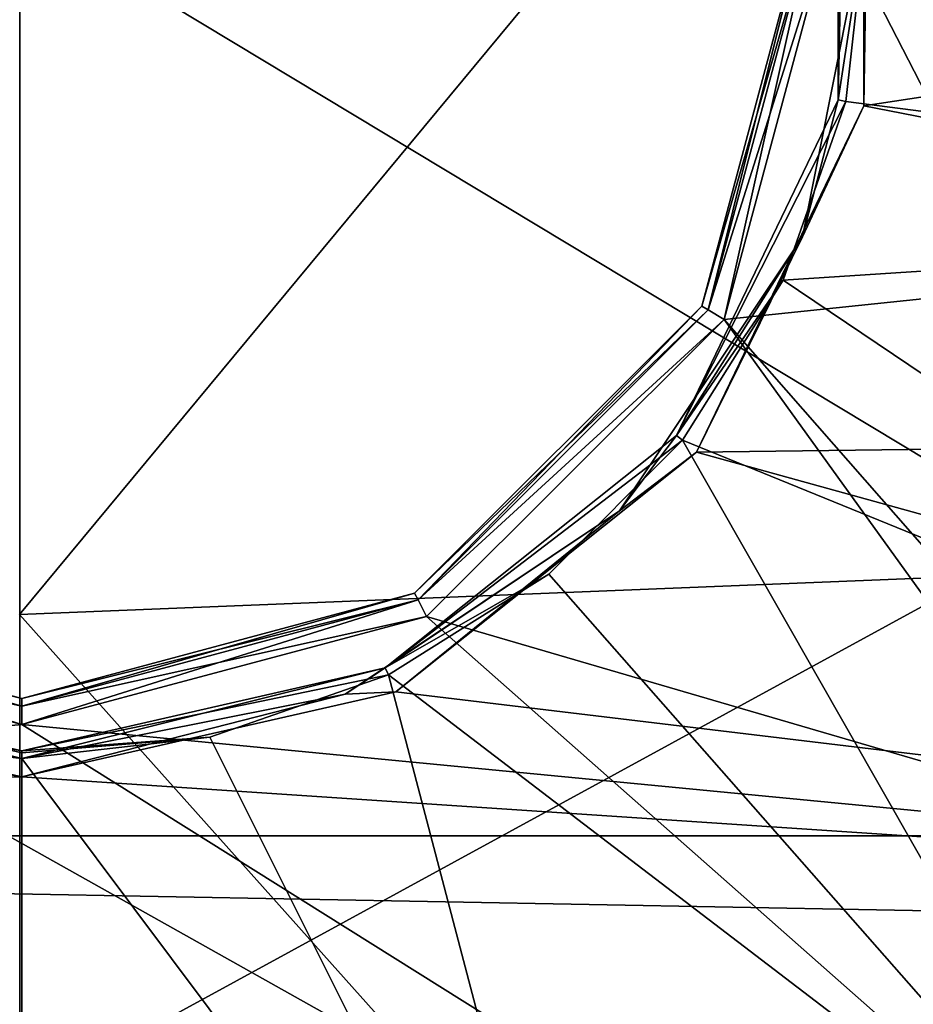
# Model space of a CAD drawing. Extents: x -252 to 252, y -10 to 1339.
# Tile 46 of 256: x -0.01 to 3.41, y 77.33 to 81.09. Entities that reach past the tile are written whole.
import ezdxf

# ---------------------------------------------------------------- set-up
doc = ezdxf.new("R2010")
doc.units = 0
doc.header["$LTSCALE"] = 52.148148
for name, color, linetype in [('199', 7, 'CONTINUOUS'), ('202', 7, 'CONTINUOUS'), ('349', 7, 'CONTINUOUS'), ('353', 7, 'CONTINUOUS'), ('373', 7, 'CONTINUOUS'), ('374', 7, 'CONTINUOUS'), ('375', 7, 'CONTINUOUS'), ('376', 7, 'CONTINUOUS'), ('3774', 7, 'CONTINUOUS'), ('3778', 7, 'CONTINUOUS'), ('3779', 7, 'CONTINUOUS'), ('3780', 7, 'CONTINUOUS'), ('3781', 7, 'CONTINUOUS'), ('3808', 7, 'CONTINUOUS'), ('3809', 7, 'CONTINUOUS'), ('3810', 7, 'CONTINUOUS'), ('3811', 7, 'CONTINUOUS'), ('414', 7, 'CONTINUOUS'), ('415', 7, 'CONTINUOUS'), ('530', 7, 'CONTINUOUS'), ('532', 7, 'CONTINUOUS'), ('534', 7, 'CONTINUOUS'), ('535', 7, 'CONTINUOUS')]:
    doc.layers.add(name, color=color, linetype=linetype)

msp = doc.modelspace()

# ---------------------------------------------------------------- linework, layer by layer
at = {"layer": '199', "color": 7, "linetype": 'CONTINUOUS'}
for points in [[(-0.0084, 78.8203, 17.9291), (4.2912, 84.0064, 17.5664), (-0.0084, 84.1796, 17.9291), (-0.0084, 78.8203, 17.9291)], [(4.2912, 78.9942, 17.5665), (4.2912, 84.0064, 17.5664), (-0.0084, 78.8203, 17.9291), (4.2912, 78.9942, 17.5665)], [(4.2912, 74.0069, 17.0674), (4.2912, 78.9942, 17.5665), (-0.0084, 78.8203, 17.9291), (4.2912, 74.0069, 17.0674)], [(-0.0084, 73.491, 17.3627), (4.2912, 74.0069, 17.0674), (-0.0084, 78.8203, 17.9291), (-0.0084, 73.491, 17.3627)]]:
    msp.add_3dface(points, dxfattribs=at)
at = {"layer": '202', "color": 7, "linetype": 'CONTINUOUS'}
for points in [[(-3.9518, 83.8751, 16.6152), (-0.0075, 81.5, 17), (-3.9518, 79.1493, 16.6164), (-3.9518, 83.8751, 16.6152)], [(3.9369, 83.8498, 16.6189), (3.9369, 79.1233, 16.6176), (-0.0075, 81.5, 17), (3.9369, 83.8498, 16.6189)], [(-0.0075, 81.5, 17), (-0.0075, 76.9684, 16.7927), (-3.9518, 79.1493, 16.6164), (-0.0075, 81.5, 17)], [(-0.0075, 81.5, 17), (3.9369, 79.1233, 16.6176), (-0.0075, 76.9684, 16.7927), (-0.0075, 81.5, 17)], [(-3.9518, 79.1493, 16.6164), (-0.0075, 76.9684, 16.7927), (-3.9518, 74.4451, 16.1652), (-3.9518, 79.1493, 16.6164)], [(3.9369, 79.1233, 16.6176), (3.9369, 74.4186, 16.1638), (-0.0075, 76.9684, 16.7927), (3.9369, 79.1233, 16.6176)]]:
    msp.add_3dface(points, dxfattribs=at)
at = {"layer": '349', "color": 7, "linetype": 'CONTINUOUS'}
for points in [[(6.9326, 74.0549, 0.5), (6.9326, 88.9451, 0.5), (2.6837, 83.0513, 0.5), (6.9326, 74.0549, 0.5)], [(3.1, 81.4999, 0.5), (6.9326, 74.0549, 0.5), (2.6837, 83.0513, 0.5), (3.1, 81.4999, 0.5)], [(2.6836, 79.9485, 0.5), (6.9326, 74.0549, 0.5), (3.1, 81.4999, 0.5), (2.6836, 79.9485, 0.5)], [(1.5459, 78.8131, 0.5), (6.9326, 74.0549, 0.5), (2.6836, 79.9485, 0.5), (1.5459, 78.8131, 0.5)], [(-6.9326, 74.0549, 0.5), (6.9326, 74.0549, 0.5), (-1.5461, 78.8132, 0.5), (-6.9326, 74.0549, 0.5)], [(-1.5461, 78.8132, 0.5), (6.9326, 74.0549, 0.5), (0, 78.4, 0.5), (-1.5461, 78.8132, 0.5)], [(0, 78.4, 0.5), (6.9326, 74.0549, 0.5), (1.5459, 78.8131, 0.5), (0, 78.4, 0.5)]]:
    msp.add_3dface(points, dxfattribs=at)
at = {"layer": '353', "color": 7, "linetype": 'CONTINUOUS'}
for points in [[(5.5082, 82.7578, -11), (5.5082, 80.2423, -11), (3.1, 81.5001, -11), (5.5082, 82.7578, -11)], [(3.1, 81.5001, -11), (5.5082, 80.2423, -11), (2.6837, 79.9487, -11), (3.1, 81.5001, -11)], [(5.5082, 80.2423, -11), (4.4152, 77.9749, -11), (2.6837, 79.9487, -11), (5.5082, 80.2423, -11)], [(2.6837, 79.9487, -11), (4.4152, 77.9749, -11), (1.5461, 78.8132, -11), (2.6837, 79.9487, -11)], [(0, 78.4, -11), (-4.4152, 77.9749, -11), (-1.546, 78.8131, -11), (0, 78.4, -11)], [(1.5461, 78.8132, -11), (4.4152, 77.9749, -11), (0, 78.4, -11), (1.5461, 78.8132, -11)], [(4.4152, 77.9749, -11), (-4.4152, 77.9749, -11), (0, 78.4, -11), (4.4152, 77.9749, -11)], [(-2.4459, 76.407, -11), (-4.4152, 77.9749, -11), (2.446, 76.407, -11), (-2.4459, 76.407, -11)], [(2.446, 76.407, -11), (-4.4152, 77.9749, -11), (4.4152, 77.9749, -11), (2.446, 76.407, -11)]]:
    msp.add_3dface(points, dxfattribs=at)
at = {"layer": '373', "color": 7, "linetype": 'CONTINUOUS'}
for points in [[(3, 81.5, 0.4), (2.5981, 80, -10.9), (2.5981, 80, 0.4), (3, 81.5, 0.4)], [(3, 81.5, -10.9), (2.5981, 80, -10.9), (3, 81.5, 0.4), (3, 81.5, -10.9)], [(2.5981, 80, 0.4), (1.5, 78.9019, -10.9), (1.5, 78.9019, 0.4), (2.5981, 80, 0.4)], [(2.5981, 80, -10.9), (1.5, 78.9019, -10.9), (2.5981, 80, 0.4), (2.5981, 80, -10.9)], [(1.5, 78.9019, -10.9), (0, 78.5, -10.9), (1.5, 78.9019, 0.4), (1.5, 78.9019, -10.9)], [(1.5, 78.9019, 0.4), (0, 78.5, -10.9), (0, 78.5, 0.4), (1.5, 78.9019, 0.4)]]:
    msp.add_3dface(points, dxfattribs=at)
at = {"layer": '374', "color": 7, "linetype": 'CONTINUOUS'}
for points in [[(0, 78.5, 0.4), (-1.5, 78.9019, -10.9), (-1.5, 78.9019, 0.4), (0, 78.5, 0.4)], [(0, 78.5, 0.4), (0, 78.5, -10.9), (-1.5, 78.9019, -10.9), (0, 78.5, 0.4)]]:
    msp.add_3dface(points, dxfattribs=at)
at = {"layer": '375', "color": 7, "linetype": 'CONTINUOUS'}
msp.add_3dface([(4.5719, 77.8506, -15), (4.7018, 76.7973, -15), (2.5334, 76.2271, -15), (4.5719, 77.8506, -15)], dxfattribs=at)
at = {"layer": '376', "color": 7, "linetype": 'CONTINUOUS'}
for points in [[(4.4955, 77.9149, -14.9), (2.4948, 76.3194, -14.9), (4.4955, 77.9149, -11.1), (4.4955, 77.9149, -14.9)], [(4.4955, 77.9149, -11.1), (2.4948, 76.3194, -14.9), (2.4948, 76.3194, -11.1), (4.4955, 77.9149, -11.1)]]:
    msp.add_3dface(points, dxfattribs=at)
at = {"layer": '3774', "color": 7, "linetype": 'CONTINUOUS'}
for points in [[(3.2172, 82.2346, 8), (9.6438, 81.7451, 8), (3.2172, 80.7654, 8), (3.2172, 82.2346, 8)], [(9.6438, 81.7451, 8), (9.5605, 79.5289, 8), (3.2172, 80.7654, 8), (9.6438, 81.7451, 8)], [(3.2172, 80.7654, 8), (9.5605, 79.5289, 8), (2.5788, 79.4411, 8), (3.2172, 80.7654, 8)], [(0, 78.2, 8), (-9.5903, 79.9006, 8), (-1.4286, 78.5253, 8), (0, 78.2, 8)], [(-9.3635, 77.9269, 8), (-9.5903, 79.9006, 8), (0, 78.2, 8), (-9.3635, 77.9269, 8)], [(9.5605, 79.5289, 8), (9.3054, 77.5797, 8), (2.5788, 79.4411, 8), (9.5605, 79.5289, 8)], [(2.5788, 79.4411, 8), (9.3054, 77.5797, 8), (1.4286, 78.5253, 8), (2.5788, 79.4411, 8)], [(1.4286, 78.5253, 8), (9.3054, 77.5797, 8), (0, 78.2, 8), (1.4286, 78.5253, 8)], [(9.3054, 77.5797, 8), (-9.3635, 77.9269, 8), (0, 78.2, 8), (9.3054, 77.5797, 8)], [(-9.0258, 76.2524, 8), (-9.3635, 77.9269, 8), (9.3054, 77.5797, 8), (-9.0258, 76.2524, 8)], [(8.9474, 75.9426, 8), (-9.0258, 76.2524, 8), (9.3054, 77.5797, 8), (8.9474, 75.9426, 8)]]:
    msp.add_3dface(points, dxfattribs=at)
at = {"layer": '3778', "color": 7, "linetype": 'CONTINUOUS'}
for points in [[(3.1198, 80.7879, 9.9386), (3.1198, 82.2121, 9.9386), (3.1198, 80.7879, 8.1), (3.1198, 80.7879, 9.9386)], [(3.1198, 80.7879, 8.1), (3.1198, 82.2121, 9.9386), (3.1198, 82.2121, 8.1), (3.1198, 80.7879, 8.1)], [(2.5019, 79.5048, 9.9386), (3.1198, 80.7879, 9.9386), (2.5019, 79.5048, 8.1), (2.5019, 79.5048, 9.9386)], [(2.5019, 79.5048, 8.1), (3.1198, 80.7879, 9.9386), (3.1198, 80.7879, 8.1), (2.5019, 79.5048, 8.1)], [(1.3884, 78.6169, 9.9386), (2.5019, 79.5048, 9.9386), (1.3884, 78.6169, 8.1), (1.3884, 78.6169, 9.9386)], [(1.3884, 78.6169, 8.1), (2.5019, 79.5048, 9.9386), (2.5019, 79.5048, 8.1), (1.3884, 78.6169, 8.1)], [(0, 78.3, 9.9386), (1.3884, 78.6169, 9.9386), (0, 78.3, 8.1), (0, 78.3, 9.9386)], [(0, 78.3, 8.1), (1.3884, 78.6169, 9.9386), (1.3884, 78.6169, 8.1), (0, 78.3, 8.1)]]:
    msp.add_3dface(points, dxfattribs=at)
at = {"layer": '3779', "color": 7, "linetype": 'CONTINUOUS'}
for points in [[(6.5891, 80.3382, 13.4707), (6.5891, 82.6618, 13.4707), (3.2293, 81.5, 10.0093), (6.5891, 80.3382, 13.4707)], [(3.1483, 80.7814, 10.0093), (6.5891, 80.3382, 13.4707), (3.2293, 81.5, 10.0093), (3.1483, 80.7814, 10.0093)], [(2.9095, 80.0989, 10.0093), (6.5891, 80.3382, 13.4707), (3.1483, 80.7814, 10.0093), (2.9095, 80.0989, 10.0093)], [(5.7943, 78.1546, 13.4707), (6.5891, 80.3382, 13.4707), (2.9095, 80.0989, 10.0093), (5.7943, 78.1546, 13.4707)], [(2.5248, 79.4866, 10.0093), (5.7943, 78.1546, 13.4707), (2.9095, 80.0989, 10.0093), (2.5248, 79.4866, 10.0093)], [(2.0134, 78.9752, 10.0093), (4.3007, 76.3746, 13.4707), (2.5248, 79.4866, 10.0093), (2.0134, 78.9752, 10.0093)], [(4.3007, 76.3746, 13.4707), (5.7943, 78.1546, 13.4707), (2.5248, 79.4866, 10.0093), (4.3007, 76.3746, 13.4707)], [(1.4011, 78.5905, 10.0093), (4.3007, 76.3746, 13.4707), (2.0134, 78.9752, 10.0093), (1.4011, 78.5905, 10.0093)], [(0.7186, 78.3517, 10.0093), (2.2884, 75.2128, 13.4707), (1.4011, 78.5905, 10.0093), (0.7186, 78.3517, 10.0093)], [(2.2884, 75.2128, 13.4707), (4.3007, 76.3746, 13.4707), (1.4011, 78.5905, 10.0093), (2.2884, 75.2128, 13.4707)], [(0, 78.2707, 10.0093), (2.2884, 75.2128, 13.4707), (0.7186, 78.3517, 10.0093), (0, 78.2707, 10.0093)], [(0, 74.8093, 13.4707), (2.2884, 75.2128, 13.4707), (0, 78.2707, 10.0093), (0, 74.8093, 13.4707)]]:
    msp.add_3dface(points, dxfattribs=at)
at = {"layer": '3780', "color": 7, "linetype": 'CONTINUOUS'}
for points in [[(0, 78.3, 9.9386), (0, 78.3, 8.1), (-1.3884, 78.6169, 8.1), (0, 78.3, 9.9386)], [(-1.3884, 78.6169, 9.9386), (0, 78.3, 9.9386), (-1.3884, 78.6169, 8.1), (-1.3884, 78.6169, 9.9386)]]:
    msp.add_3dface(points, dxfattribs=at)
at = {"layer": '3781', "color": 7, "linetype": 'CONTINUOUS'}
for points in [[(-2.2884, 75.2128, 13.4707), (0, 74.8093, 13.4707), (-0.7186, 78.3517, 10.0093), (-2.2884, 75.2128, 13.4707)], [(0, 74.8093, 13.4707), (0, 78.2707, 10.0093), (-0.7186, 78.3517, 10.0093), (0, 74.8093, 13.4707)]]:
    msp.add_3dface(points, dxfattribs=at)
at = {"layer": '3808', "color": 7, "linetype": 'CONTINUOUS'}
for points in [[(3.1198, 80.7879, 9.9386), (3.2293, 81.5, 10.0093), (3.1483, 82.2186, 10.0093), (3.1198, 80.7879, 9.9386)], [(3.1198, 82.2121, 9.9386), (3.1198, 80.7879, 9.9386), (3.1483, 82.2186, 10.0093), (3.1198, 82.2121, 9.9386)], [(3.1198, 80.7879, 9.9386), (3.1483, 80.7814, 10.0093), (3.2293, 81.5, 10.0093), (3.1198, 80.7879, 9.9386)], [(3.1198, 80.7879, 9.9386), (2.5019, 79.5048, 9.9386), (3.1483, 80.7814, 10.0093), (3.1198, 80.7879, 9.9386)], [(2.5019, 79.5048, 9.9386), (2.9095, 80.0989, 10.0093), (3.1483, 80.7814, 10.0093), (2.5019, 79.5048, 9.9386)], [(2.5019, 79.5048, 9.9386), (2.5248, 79.4866, 10.0093), (2.9095, 80.0989, 10.0093), (2.5019, 79.5048, 9.9386)], [(2.5019, 79.5048, 9.9386), (1.3884, 78.6169, 9.9386), (2.5248, 79.4866, 10.0093), (2.5019, 79.5048, 9.9386)], [(1.3884, 78.6169, 9.9386), (2.0134, 78.9752, 10.0093), (2.5248, 79.4866, 10.0093), (1.3884, 78.6169, 9.9386)], [(1.3884, 78.6169, 9.9386), (1.4011, 78.5905, 10.0093), (2.0134, 78.9752, 10.0093), (1.3884, 78.6169, 9.9386)], [(1.3884, 78.6169, 9.9386), (0, 78.3, 9.9386), (1.4011, 78.5905, 10.0093), (1.3884, 78.6169, 9.9386)], [(0, 78.3, 9.9386), (0.7186, 78.3517, 10.0093), (1.4011, 78.5905, 10.0093), (0, 78.3, 9.9386)], [(0, 78.2707, 10.0093), (0.7186, 78.3517, 10.0093), (0, 78.2924, 9.9768), (0, 78.2707, 10.0093)], [(0.7186, 78.3517, 10.0093), (0, 78.3, 9.9386), (0, 78.2924, 9.9768), (0.7186, 78.3517, 10.0093)]]:
    msp.add_3dface(points, dxfattribs=at)
at = {"layer": '3809', "color": 7, "linetype": 'CONTINUOUS'}
for points in [[(-1.3884, 78.6169, 9.9386), (0, 78.2707, 10.0093), (0, 78.2924, 9.9768), (-1.3884, 78.6169, 9.9386)], [(0, 78.2707, 10.0093), (-1.3884, 78.6169, 9.9386), (-0.7186, 78.3517, 10.0093), (0, 78.2707, 10.0093)], [(0, 78.3, 9.9386), (-1.3884, 78.6169, 9.9386), (0, 78.2924, 9.9768), (0, 78.3, 9.9386)]]:
    msp.add_3dface(points, dxfattribs=at)
at = {"layer": '3810', "color": 7, "linetype": 'CONTINUOUS'}
for points in [[(3.2172, 82.2346, 8), (3.2172, 80.7654, 8), (3.2293, 81.5, 8.0293), (3.2172, 82.2346, 8)], [(3.1198, 80.7879, 8.1), (3.1198, 82.2121, 8.1), (3.2293, 81.5, 8.0293), (3.1198, 80.7879, 8.1)], [(3.2293, 81.5, 8.0293), (3.2172, 80.7654, 8), (2.9835, 80.2642, 8.0293), (3.2293, 81.5, 8.0293)], [(3.1198, 80.7879, 8.1), (3.2293, 81.5, 8.0293), (2.9835, 80.2642, 8.0293), (3.1198, 80.7879, 8.1)], [(2.5019, 79.5048, 8.1), (3.1198, 80.7879, 8.1), (2.9835, 80.2642, 8.0293), (2.5019, 79.5048, 8.1)], [(3.2172, 80.7654, 8), (2.5788, 79.4411, 8), (2.9835, 80.2642, 8.0293), (3.2172, 80.7654, 8)], [(2.9835, 80.2642, 8.0293), (2.5788, 79.4411, 8), (2.2835, 79.2165, 8.0293), (2.9835, 80.2642, 8.0293)], [(2.5019, 79.5048, 8.1), (2.9835, 80.2642, 8.0293), (2.2835, 79.2165, 8.0293), (2.5019, 79.5048, 8.1)], [(1.3884, 78.6169, 8.1), (2.5019, 79.5048, 8.1), (2.2835, 79.2165, 8.0293), (1.3884, 78.6169, 8.1)], [(2.5788, 79.4411, 8), (1.4286, 78.5253, 8), (2.2835, 79.2165, 8.0293), (2.5788, 79.4411, 8)], [(2.2835, 79.2165, 8.0293), (1.4286, 78.5253, 8), (1.2358, 78.5165, 8.0293), (2.2835, 79.2165, 8.0293)], [(1.3884, 78.6169, 8.1), (2.2835, 79.2165, 8.0293), (1.2358, 78.5165, 8.0293), (1.3884, 78.6169, 8.1)], [(0, 78.2707, 8.0293), (1.3884, 78.6169, 8.1), (1.2358, 78.5165, 8.0293), (0, 78.2707, 8.0293)], [(0, 78.3, 8.1), (1.3884, 78.6169, 8.1), (0, 78.2707, 8.0293), (0, 78.3, 8.1)], [(1.4286, 78.5253, 8), (0, 78.2, 8), (1.2358, 78.5165, 8.0293), (1.4286, 78.5253, 8)], [(0, 78.2, 8), (0, 78.2707, 8.0293), (1.2358, 78.5165, 8.0293), (0, 78.2, 8)]]:
    msp.add_3dface(points, dxfattribs=at)
at = {"layer": '3811', "color": 7, "linetype": 'CONTINUOUS'}
for points in [[(-1.3884, 78.6169, 8.1), (0, 78.3, 8.1), (-1.2358, 78.5165, 8.0293), (-1.3884, 78.6169, 8.1)], [(0, 78.2707, 8.0293), (-1.4286, 78.5253, 8), (-1.2358, 78.5165, 8.0293), (0, 78.2707, 8.0293)], [(0, 78.2, 8), (-1.4286, 78.5253, 8), (0, 78.2707, 8.0293), (0, 78.2, 8)], [(0, 78.3, 8.1), (0, 78.2707, 8.0293), (-1.2358, 78.5165, 8.0293), (0, 78.3, 8.1)]]:
    msp.add_3dface(points, dxfattribs=at)
at = {"layer": '414', "color": 7, "linetype": 'CONTINUOUS'}
for points in [[(-1.5, 78.9019, 0.4), (-1.5146, 78.8766, 0.4707), (0, 78.4707, 0.4707), (-1.5, 78.9019, 0.4)], [(0, 78.5, 0.4), (-1.5, 78.9019, 0.4), (0, 78.4707, 0.4707), (0, 78.5, 0.4)], [(-1.5461, 78.8132, 0.5), (0, 78.4, 0.5), (-1.5146, 78.8766, 0.4707), (-1.5461, 78.8132, 0.5)], [(-1.5146, 78.8766, 0.4707), (0, 78.4, 0.5), (0, 78.4707, 0.4707), (-1.5146, 78.8766, 0.4707)]]:
    msp.add_3dface(points, dxfattribs=at)
at = {"layer": '415', "color": 7, "linetype": 'CONTINUOUS'}
for points in [[(3, 81.5, 0.4), (2.5981, 80, 0.4), (3.0293, 81.5, 0.4707), (3, 81.5, 0.4)], [(2.5981, 80, 0.4), (2.6234, 79.9854, 0.4707), (3.0293, 81.5, 0.4707), (2.5981, 80, 0.4)], [(2.6234, 79.9854, 0.4707), (3.1, 81.4999, 0.5), (3.0293, 81.5, 0.4707), (2.6234, 79.9854, 0.4707)], [(2.6836, 79.9485, 0.5), (3.1, 81.4999, 0.5), (2.6234, 79.9854, 0.4707), (2.6836, 79.9485, 0.5)], [(2.5981, 80, 0.4), (1.5, 78.9019, 0.4), (2.6234, 79.9854, 0.4707), (2.5981, 80, 0.4)], [(1.5, 78.9019, 0.4), (1.5146, 78.8766, 0.4707), (2.6234, 79.9854, 0.4707), (1.5, 78.9019, 0.4)], [(1.5146, 78.8766, 0.4707), (2.6836, 79.9485, 0.5), (2.6234, 79.9854, 0.4707), (1.5146, 78.8766, 0.4707)], [(1.5459, 78.8131, 0.5), (2.6836, 79.9485, 0.5), (1.5146, 78.8766, 0.4707), (1.5459, 78.8131, 0.5)], [(1.5, 78.9019, 0.4), (0, 78.5, 0.4), (1.5146, 78.8766, 0.4707), (1.5, 78.9019, 0.4)], [(0, 78.5, 0.4), (0, 78.4707, 0.4707), (1.5146, 78.8766, 0.4707), (0, 78.5, 0.4)], [(0, 78.4707, 0.4707), (1.5459, 78.8131, 0.5), (1.5146, 78.8766, 0.4707), (0, 78.4707, 0.4707)], [(0, 78.4, 0.5), (1.5459, 78.8131, 0.5), (0, 78.4707, 0.4707), (0, 78.4, 0.5)]]:
    msp.add_3dface(points, dxfattribs=at)
at = {"layer": '530', "color": 7, "linetype": 'CONTINUOUS'}
for points in [[(2.4948, 76.3194, -14.9), (4.4955, 77.9149, -14.9), (4.0866, 77.4134, -14.9707), (2.4948, 76.3194, -14.9)], [(4.5719, 77.8506, -15), (2.5334, 76.2271, -15), (4.0866, 77.4134, -14.9707), (4.5719, 77.8506, -15)], [(2.4948, 76.3194, -14.9), (4.0866, 77.4134, -14.9707), (2.2116, 76.1606, -14.9707), (2.4948, 76.3194, -14.9)], [(4.0866, 77.4134, -14.9707), (2.5334, 76.2271, -15), (2.2116, 76.1606, -14.9707), (4.0866, 77.4134, -14.9707)]]:
    msp.add_3dface(points, dxfattribs=at)
at = {"layer": '532', "color": 7, "linetype": 'CONTINUOUS'}
for points in [[(2.446, 76.407, -11), (4.4152, 77.9749, -11), (2.4821, 76.3458, -11.0293), (2.446, 76.407, -11)], [(2.4821, 76.3458, -11.0293), (4.4152, 77.9749, -11), (4.4726, 77.9332, -11.0293), (2.4821, 76.3458, -11.0293)], [(2.4948, 76.3194, -11.1), (2.4821, 76.3458, -11.0293), (4.4726, 77.9332, -11.0293), (2.4948, 76.3194, -11.1)], [(4.4955, 77.9149, -11.1), (2.4948, 76.3194, -11.1), (4.4726, 77.9332, -11.0293), (4.4955, 77.9149, -11.1)]]:
    msp.add_3dface(points, dxfattribs=at)
at = {"layer": '534', "color": 7, "linetype": 'CONTINUOUS'}
for points in [[(2.5981, 80, -10.9), (3, 81.5, -10.9), (2.6234, 79.9854, -10.9707), (2.5981, 80, -10.9)], [(3, 81.5, -10.9), (3.0293, 81.5, -10.9707), (2.6234, 79.9854, -10.9707), (3, 81.5, -10.9)], [(3.0293, 81.5, -10.9707), (2.6837, 79.9487, -11), (2.6234, 79.9854, -10.9707), (3.0293, 81.5, -10.9707)], [(3.1, 81.5001, -11), (2.6837, 79.9487, -11), (3.0293, 81.5, -10.9707), (3.1, 81.5001, -11)], [(1.5, 78.9019, -10.9), (2.5981, 80, -10.9), (1.5146, 78.8766, -10.9707), (1.5, 78.9019, -10.9)], [(2.5981, 80, -10.9), (2.6234, 79.9854, -10.9707), (1.5146, 78.8766, -10.9707), (2.5981, 80, -10.9)], [(2.6234, 79.9854, -10.9707), (2.6837, 79.9487, -11), (1.5146, 78.8766, -10.9707), (2.6234, 79.9854, -10.9707)], [(2.6837, 79.9487, -11), (1.5461, 78.8132, -11), (1.5146, 78.8766, -10.9707), (2.6837, 79.9487, -11)], [(1.5, 78.9019, -10.9), (1.5146, 78.8766, -10.9707), (0, 78.4707, -10.9707), (1.5, 78.9019, -10.9)], [(0, 78.5, -10.9), (1.5, 78.9019, -10.9), (0, 78.4707, -10.9707), (0, 78.5, -10.9)], [(1.5146, 78.8766, -10.9707), (0, 78.4, -11), (0, 78.4707, -10.9707), (1.5146, 78.8766, -10.9707)], [(1.5461, 78.8132, -11), (0, 78.4, -11), (1.5146, 78.8766, -10.9707), (1.5461, 78.8132, -11)]]:
    msp.add_3dface(points, dxfattribs=at)
at = {"layer": '535', "color": 7, "linetype": 'CONTINUOUS'}
for points in [[(-1.5, 78.9019, -10.9), (0, 78.5, -10.9), (-1.5146, 78.8766, -10.9707), (-1.5, 78.9019, -10.9)], [(0, 78.4707, -10.9707), (-1.546, 78.8131, -11), (-1.5146, 78.8766, -10.9707), (0, 78.4707, -10.9707)], [(0, 78.5, -10.9), (0, 78.4707, -10.9707), (-1.5146, 78.8766, -10.9707), (0, 78.5, -10.9)], [(0, 78.4, -11), (-1.546, 78.8131, -11), (0, 78.4707, -10.9707), (0, 78.4, -11)]]:
    msp.add_3dface(points, dxfattribs=at)

doc.saveas('drawing.dxf')
